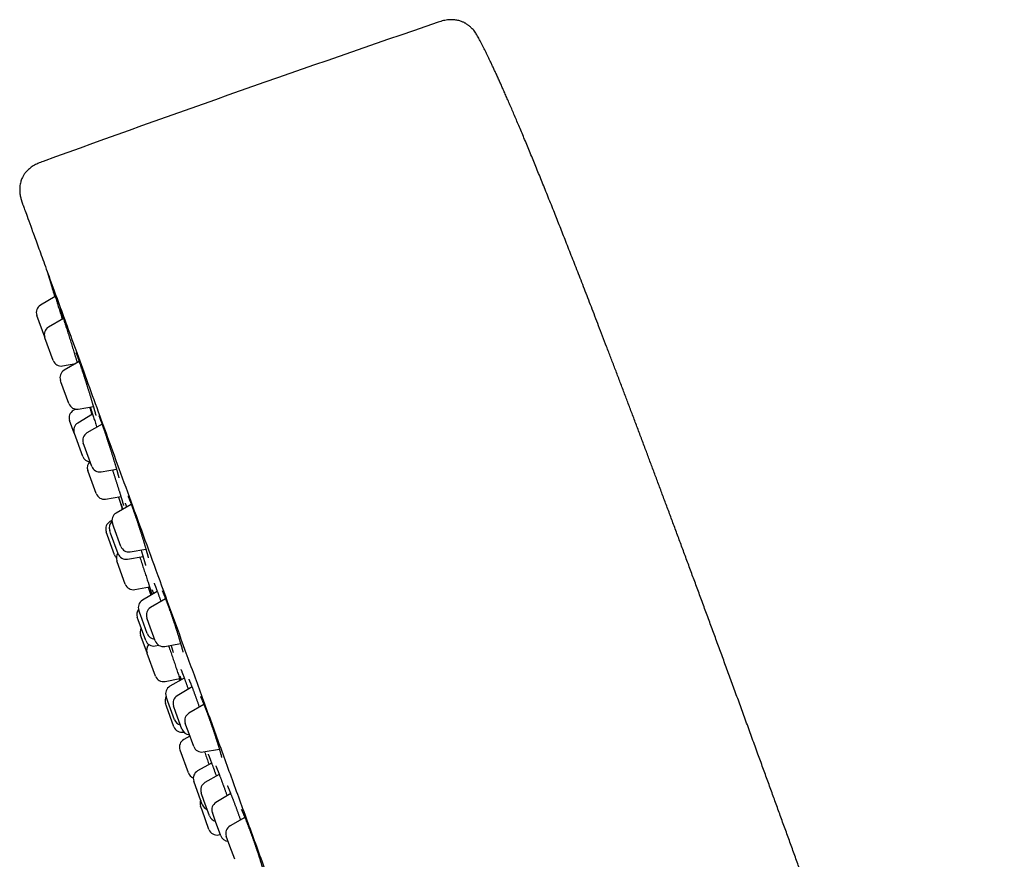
# Model space of a CAD drawing. Header units: millimetres. Extents: x 8 to 459, y 12 to 878.
# Tile 140 of 181: x 27 to 86, y 828 to 878. Entities that reach past the tile are written whole.
import ezdxf

# ---------------------------------------------------------------- set-up
doc = ezdxf.new("R2010")
doc.units = ezdxf.units.MM

msp = doc.modelspace()

# ---------------------------------------------------------------- linework, layer by layer
at = {"color": 7, "linetype": 'Continuous', "lineweight": 30}
for p, q in [((29.512, 861.286), (28.638, 860.782)), ((28.42, 860.175), (28.418, 860.178)), ((28.892, 858.876), (28.42, 860.175)), ((29.995, 859.99), (29.112, 859.48)), ((28.902, 858.849), (28.892, 858.876)), ((29.392, 857.504), (28.902, 858.849)), ((29.948, 857.182), (30.727, 857.32)), ((30.932, 857.438), (30.042, 856.924)), ((29.85, 856.244), (29.823, 856.32)), ((30.322, 854.947), (29.85, 856.244)), ((30.717, 854.624), (30.582, 854.544)), ((31.729, 854.316), (30.855, 853.794)), ((30.879, 854.626), (31.772, 854.783)), ((30.641, 853.194), (30.368, 853.943)), ((32.289, 853.722), (31.396, 853.206)), ((30.647, 853.177), (30.641, 853.194)), ((31.141, 851.821), (30.647, 853.177)), ((31.229, 852.455), (31.176, 852.602)), ((31.676, 851.229), (31.229, 852.455)), ((31.47, 850.916), (31.445, 850.984)), ((31.945, 849.611), (31.47, 850.916)), ((32.232, 850.908), (33.143, 851.068)), ((32.495, 849.289), (33.406, 849.436)), ((33.261, 849.412), (33.501, 848.678)), ((34.017, 848.976), (33.123, 848.459)), ((32.873, 848.024), (32.759, 847.96)), ((32.99, 847.619), (32.903, 847.855)), ((32.535, 847.346), (32.533, 847.353)), ((33.033, 845.98), (32.535, 847.346)), ((32.796, 847.274), (32.741, 847.424)), ((33.241, 846.051), (32.796, 847.274)), ((33.403, 846.483), (32.99, 847.619)), ((33.96, 846.161), (34.888, 846.325)), ((33.185, 845.563), (33.164, 845.62)), ((33.664, 844.247), (33.185, 845.563)), ((33.79, 845.729), (34.719, 845.878)), ((34.226, 843.926), (35.102, 844.092)), ((35.561, 843.821), (34.677, 843.293)), ((36.054, 843.372), (35.163, 842.857)), ((34.557, 842.434), (34.463, 842.692)), ((34.435, 842.128), (34.379, 842.282)), ((34.878, 840.909), (34.435, 842.128)), ((34.963, 841.32), (34.557, 842.434)), ((35.068, 841.91), (34.943, 842.253)), ((35.442, 840.88), (35.068, 841.91)), ((34.955, 840.172), (34.576, 841.215)), ((35.441, 840.589), (35.646, 840.628)), ((35.999, 840.559), (36.946, 840.726)), ((34.97, 840.131), (34.955, 840.172)), ((35.455, 838.799), (34.97, 840.131)), ((36.022, 838.48), (36.892, 838.652)), ((37.164, 838.672), (36.313, 838.195)), ((36.854, 838.644), (36.896, 838.522)), ((37.62, 838.153), (36.739, 837.627)), ((36.193, 837.297), (36.087, 837.588)), ((36.106, 837.009), (36.048, 837.17)), ((36.548, 835.797), (36.106, 837.009)), ((36.587, 836.215), (36.193, 837.297)), ((36.667, 836.638), (36.526, 837.027)), ((38.326, 837.112), (37.44, 836.6)), ((37.025, 835.654), (36.667, 836.638)), ((37.388, 835.535), (37.22, 835.996)), ((37.114, 835.477), (37.132, 835.481)), ((37.496, 835.237), (37.135, 835.037)), ((37.719, 834.624), (37.388, 835.535)), ((36.917, 834.401), (36.907, 834.429)), ((38.276, 834.302), (39.24, 834.472)), ((37.407, 833.056), (36.917, 834.401)), ((38.784, 833.637), (37.951, 833.179)), ((39.235, 832.966), (38.388, 832.492)), ((37.847, 832.226), (37.722, 832.57)), ((38.222, 831.197), (37.847, 832.226)), ((38.329, 831.428), (38.163, 831.884)), ((39.912, 831.833), (39.038, 831.311)), ((38.212, 830.843), (38.126, 831.08)), ((38.663, 830.512), (38.329, 831.428)), ((38.626, 829.707), (38.212, 830.843)), ((39.019, 830.177), (38.824, 830.711)), ((40.75, 830.423), (39.872, 829.916)), ((39.324, 829.338), (39.019, 830.177)), ((39.191, 829.387), (39.299, 829.408)), ((39.867, 828.724), (39.653, 829.312)), ((40.152, 827.94), (39.867, 828.724))]:
    msp.add_line(p, q, dxfattribs=at)
at = {"color": 7, "linetype": 'Continuous', "lineweight": 30, "flags": 128}
for points in [[(29.034, 862.784), (29.177, 862.318), (29.497, 861.278)], [(35.02, 844.077), (35.045, 844.002), (35.182, 843.594)]]:
    msp.add_lwpolyline(points, dxfattribs=at)
at = {"color": 7, "linetype": 'Continuous', "lineweight": 30}
for centre, radius, start, end in [((505.74, -446.954), 1400, 108.902221, 109.918032), ((28.888, 860.349), 0.5, 120, 200), ((29.362, 859.047), 0.5, 120, 200), ((29.862, 857.675), 0.5, 200, 280), ((30.292, 856.491), 0.5, 120, 200), ((30.792, 855.118), 0.5, 200, 280), ((30.838, 854.114), 0.5, 120.84432, 200), ((31.111, 853.365), 0.5, 120.84432, 200), ((31.646, 852.773), 0.5, 120, 200), ((31.611, 851.992), 0.5, 200, 262.99883), ((31.915, 851.155), 0.5, 133.57818, 200), ((32.145, 851.4), 0.5, 200, 280), ((32.415, 849.782), 0.5, 200, 279.15568), ((33.373, 848.026), 0.5, 120, 200), ((33.003, 847.524), 0.5, 119.27461, 200), ((33.211, 847.595), 0.5, 131.94524, 200), ((33.634, 845.791), 0.5, 144.0558, 200), ((33.873, 846.654), 0.5, 200, 280), ((33.503, 846.151), 0.5, 200, 222.53906), ((33.711, 846.222), 0.5, 200, 279.15568), ((34.133, 844.418), 0.5, 200, 280.72539), ((34.933, 842.863), 0.5, 120.84432, 200), ((34.848, 842.453), 0.5, 143.55674, 200), ((35.413, 842.424), 0.5, 120, 200), ((35.045, 841.386), 0.5, 149.79182, 200), ((35.348, 841.08), 0.5, 200, 280.72539), ((35.433, 841.491), 0.5, 200, 266.42182), ((35.912, 841.051), 0.5, 200, 280), ((35.425, 840.343), 0.5, 138.10525, 200), ((35.925, 838.97), 0.5, 200, 281.18381), ((36.557, 837.759), 0.5, 119.27461, 200), ((36.518, 837.341), 0.5, 149.78846, 200), ((36.995, 837.198), 0.5, 120.84432, 200), ((37.057, 836.386), 0.5, 200, 255.9442), ((37.69, 836.167), 0.5, 120, 200), ((37.017, 835.968), 0.5, 200, 281.18381), ((37.495, 835.825), 0.5, 200, 266.42182), ((37.377, 834.6), 0.5, 118.98141, 200), ((38.189, 834.795), 0.5, 200, 280), ((37.877, 833.227), 0.5, 200, 248.39921), ((38.192, 832.741), 0.5, 118.81619, 200), ((38.633, 832.055), 0.5, 119.27461, 200), ((38.596, 831.251), 0.5, 157.73142, 200), ((38.692, 831.368), 0.5, 200, 250.20818), ((39.294, 830.882), 0.5, 120.84432, 200), ((39.133, 830.683), 0.5, 200, 255.9442), ((40.122, 829.483), 0.5, 120, 200), ((39.096, 829.878), 0.5, 200, 281.01859), ((39.794, 829.509), 0.5, 200, 266.42182)]:
    msp.add_arc(centre, radius, start, end, dxfattribs=at)
for points, knots in [([(54.615, 876.599), (54.592, 876.644), (54.545, 876.73), (54.471, 876.853), (54.394, 876.966), (54.314, 877.069), (54.233, 877.16), (54.155, 877.238), (54.082, 877.302), (54.017, 877.355), (53.955, 877.4), (53.898, 877.439), (53.845, 877.472), (53.793, 877.501), (53.736, 877.531), (53.666, 877.564), (53.583, 877.598), (53.487, 877.63), (53.379, 877.659), (53.258, 877.682), (53.125, 877.697), (52.982, 877.702), (52.831, 877.696), (52.676, 877.677), (52.518, 877.645), (52.361, 877.601), (52.257, 877.566), (52.204, 877.548)], [0, 0, 0, 0, 0.052439, 0.102145, 0.14961, 0.194814, 0.237496, 0.277334, 0.308997, 0.338216, 0.364898, 0.388987, 0.410456, 0.4297, 0.45059, 0.47827, 0.509547, 0.544527, 0.583331, 0.626006, 0.672445, 0.72231, 0.775006, 0.82973, 0.885656, 0.942281, 1, 1, 1, 1]), ([(71.161, 834.172), (71.048, 834.482), (70.824, 835.097), (70.49, 836.012), (70.161, 836.914), (69.836, 837.803), (69.518, 838.673), (69.206, 839.526), (68.899, 840.36), (68.598, 841.182), (68.298, 841.997), (68, 842.805), (67.705, 843.606), (67.414, 844.395), (67.127, 845.171), (66.845, 845.934), (66.566, 846.685), (66.292, 847.424), (66.022, 848.152), (65.755, 848.867), (65.493, 849.57), (65.235, 850.262), (64.981, 850.941), (64.73, 851.61), (64.476, 852.288), (64.218, 852.975), (63.956, 853.671), (63.698, 854.354), (63.445, 855.023), (63.192, 855.692), (62.938, 856.36), (62.685, 857.027), (62.436, 857.68), (62.192, 858.319), (61.953, 858.943), (61.723, 859.542), (61.501, 860.117), (61.289, 860.669), (61.08, 861.208), (60.876, 861.735), (60.676, 862.251), (60.479, 862.756), (60.287, 863.249), (60.098, 863.731), (59.913, 864.201), (59.733, 864.659), (59.558, 865.102), (59.387, 865.533), (59.22, 865.954), (59.047, 866.388), (58.869, 866.834), (58.685, 867.292), (58.506, 867.736), (58.332, 868.167), (58.162, 868.585), (57.997, 868.99), (57.831, 869.396), (57.664, 869.8), (57.497, 870.204), (57.335, 870.593), (57.178, 870.968), (57.026, 871.33), (56.879, 871.678), (56.736, 872.012), (56.599, 872.334), (56.465, 872.643), (56.337, 872.939), (56.214, 873.22), (56.095, 873.489), (55.981, 873.746), (55.87, 873.995), (55.762, 874.233), (55.657, 874.463), (55.557, 874.682), (55.46, 874.891), (55.367, 875.089), (55.278, 875.277), (55.193, 875.455), (55.111, 875.623), (55.028, 875.793), (54.944, 875.963), (54.859, 876.132), (54.778, 876.291), (54.7, 876.439), (54.647, 876.541), (54.619, 876.593), (54.615, 876.599)], [0, 0, 0, 0, 0.021701, 0.043089, 0.064166, 0.084935, 0.105399, 0.125201, 0.144712, 0.163936, 0.182873, 0.201904, 0.220641, 0.239088, 0.257245, 0.275117, 0.292705, 0.310011, 0.327038, 0.343788, 0.360264, 0.376467, 0.392401, 0.408067, 0.423469, 0.440107, 0.45643, 0.472442, 0.488145, 0.503543, 0.519544, 0.535209, 0.550541, 0.565545, 0.580223, 0.594581, 0.607827, 0.620794, 0.633485, 0.645903, 0.658051, 0.669933, 0.681552, 0.69291, 0.704011, 0.714858, 0.725267, 0.735437, 0.745371, 0.755071, 0.766205, 0.777023, 0.787532, 0.797736, 0.807641, 0.81725, 0.826569, 0.83649, 0.846073, 0.855323, 0.864248, 0.872853, 0.881145, 0.88913, 0.896816, 0.904208, 0.911313, 0.918018, 0.924459, 0.930641, 0.936571, 0.942356, 0.947892, 0.953186, 0.958244, 0.963073, 0.967599, 0.971916, 0.976031, 0.979949, 0.984366, 0.988523, 0.992432, 0.996101, 0.999543, 1, 1, 1, 1]), ([(28.794, 869.299), (28.742, 869.28), (28.638, 869.243), (28.488, 869.181), (28.346, 869.112), (28.215, 869.037), (28.095, 868.956), (27.987, 868.871), (27.892, 868.786), (27.811, 868.702), (27.741, 868.62), (27.683, 868.542), (27.634, 868.468), (27.588, 868.388), (27.542, 868.296), (27.5, 868.191), (27.463, 868.074), (27.433, 867.943), (27.414, 867.799), (27.406, 867.653), (27.41, 867.511), (27.422, 867.379), (27.441, 867.259), (27.464, 867.151), (27.485, 867.07), (27.501, 867.015), (27.511, 866.983), (27.521, 866.95), (27.534, 866.91), (27.551, 866.862), (27.572, 866.802), (27.588, 866.758), (27.596, 866.735)], [0, 0, 0, 0, 0.051548, 0.10138, 0.149734, 0.196398, 0.240974, 0.283046, 0.32227, 0.358418, 0.391374, 0.421112, 0.447671, 0.472908, 0.506955, 0.541608, 0.577015, 0.620582, 0.665285, 0.71078, 0.754723, 0.796184, 0.832506, 0.866504, 0.898599, 0.909048, 0.919322, 0.929426, 0.941441, 0.957235, 0.976757, 1, 1, 1, 1]), ([(27.596, 866.735), (27.603, 866.718), (27.615, 866.683), (27.717, 866.402), (27.881, 865.952), (28.112, 865.317), (28.409, 864.501), (28.771, 863.508), (29.192, 862.35), (29.672, 861.032), (30.207, 859.561), (30.799, 857.936), (31.446, 856.158), (32.146, 854.233), (32.893, 852.182), (33.68, 850.02), (34.505, 847.754), (35.366, 845.386), (36.266, 842.915), (37.198, 840.353), (38.156, 837.722), (39.131, 835.043), (40.119, 832.328), (41.12, 829.577), (42.135, 826.791), (42.816, 824.92), (43.158, 823.98)], [0, 0, 0, 0, 0.041973, 0.083583, 0.125009, 0.166434, 0.208037, 0.25, 0.291973, 0.333583, 0.375009, 0.416434, 0.458038, 0.5, 0.541973, 0.583583, 0.625009, 0.666434, 0.708038, 0.75, 0.79197, 0.833579, 0.875005, 0.91643, 0.958035, 1, 1, 1, 1]), ([(29.328, 861.859), (29.328, 861.859), (29.328, 861.859), (29.329, 861.857), (29.33, 861.853), (29.333, 861.845), (29.337, 861.834), (29.342, 861.818), (29.348, 861.802), (29.352, 861.789), (29.353, 861.785)], [0, 0, 0, 0, 0.0167497, 0.1158683, 0.237805, 0.3815329, 0.542454, 0.7149274, 0.8944357, 1, 1, 1, 1]), ([(29.5, 861.28), (29.494, 861.299), (29.476, 861.359), (29.449, 861.448), (29.419, 861.546), (29.393, 861.632), (29.37, 861.706), (29.352, 861.769), (29.343, 861.8), (29.338, 861.815)], [0, 0, 0, 0, 0.076777, 0.230606, 0.3843, 0.538545, 0.692788, 0.846482, 1, 1, 1, 1]), ([(29.352, 861.789), (29.356, 861.777), (29.365, 861.749), (29.384, 861.69), (29.408, 861.613), (29.437, 861.524), (29.468, 861.424), (29.503, 861.314), (29.541, 861.194), (29.581, 861.065), (29.624, 860.929), (29.669, 860.785), (29.716, 860.636), (29.764, 860.481), (29.813, 860.323), (29.864, 860.162), (29.902, 860.038), (29.924, 859.968), (29.929, 859.952)], [0, 0, 0, 0, 0.046104, 0.112895, 0.179447, 0.245998, 0.312786, 0.379574, 0.446125, 0.512721, 0.579554, 0.646388, 0.712984, 0.779656, 0.846566, 0.913476, 0.980148, 1, 1, 1, 1]), ([(29.81, 860.533), (29.81, 860.533), (29.81, 860.534), (29.811, 860.531), (29.813, 860.526), (29.816, 860.517), (29.821, 860.505), (29.827, 860.489), (29.834, 860.468), (29.843, 860.444), (29.853, 860.416), (29.863, 860.385), (29.875, 860.35), (29.888, 860.312), (29.902, 860.271), (29.917, 860.227), (29.933, 860.18), (29.949, 860.13), (29.967, 860.077), (29.985, 860.022), (30.004, 859.964), (30.023, 859.904), (30.043, 859.844), (30.056, 859.803), (30.062, 859.783)], [0, 0, 0, 0, 0.0096955, 0.0383281, 0.0716478, 0.1094561, 0.1511225, 0.1957857, 0.2425218, 0.2906449, 0.3398408, 0.3897773, 0.4402319, 0.4910525, 0.5421327, 0.5933957, 0.644785, 0.6962412, 0.747639, 0.7992223, 0.8508282, 0.902465, 0.9541417, 1, 1, 1, 1]), ([(30.062, 859.786), (30.067, 859.768), (30.087, 859.707), (30.123, 859.595), (30.169, 859.45), (30.217, 859.3), (30.266, 859.144), (30.316, 858.986), (30.367, 858.825), (30.418, 858.663), (30.468, 858.5), (30.519, 858.339), (30.568, 858.18), (30.612, 858.037), (30.639, 857.95), (30.65, 857.912)], [0, 0, 0, 0, 0.03409, 0.116044, 0.198054, 0.280356, 0.362658, 0.444668, 0.526771, 0.609167, 0.691563, 0.773666, 0.855844, 0.938316, 1, 1, 1, 1]), ([(30.65, 857.913), (30.656, 857.891), (30.671, 857.844), (30.693, 857.773), (30.714, 857.701), (30.736, 857.631), (30.756, 857.563), (30.776, 857.497), (30.795, 857.434), (30.808, 857.392), (30.814, 857.371), (30.814, 857.37)], [0, 0, 0, 0, 0.1131855, 0.2393954, 0.3657979, 0.492097, 0.618014, 0.7433099, 0.8677947, 0.9919442, 1, 1, 1, 1]), ([(30.744, 857.959), (30.744, 857.958), (30.745, 857.958), (30.746, 857.954), (30.75, 857.946), (30.754, 857.936), (30.76, 857.921), (30.767, 857.902), (30.776, 857.88), (30.786, 857.854), (30.797, 857.824), (30.809, 857.79), (30.823, 857.753), (30.837, 857.713), (30.852, 857.67), (30.868, 857.624), (30.885, 857.575), (30.903, 857.523), (30.922, 857.468), (30.941, 857.411), (30.961, 857.351), (30.982, 857.289), (31.004, 857.225), (31.026, 857.159), (31.048, 857.091), (31.071, 857.021), (31.095, 856.949), (31.119, 856.876), (31.143, 856.801), (31.168, 856.725), (31.193, 856.647), (31.218, 856.569), (31.244, 856.49), (31.269, 856.411), (31.295, 856.33), (31.321, 856.25), (31.346, 856.169), (31.372, 856.088), (31.398, 856.006), (31.423, 855.925), (31.448, 855.845), (31.473, 855.765), (31.498, 855.685), (31.523, 855.606), (31.547, 855.528), (31.57, 855.451), (31.594, 855.375), (31.617, 855.301), (31.639, 855.228), (31.66, 855.157), (31.681, 855.088), (31.701, 855.02), (31.721, 854.954), (31.74, 854.89), (31.758, 854.828), (31.776, 854.769), (31.792, 854.712), (31.808, 854.659), (31.822, 854.608), (31.836, 854.56), (31.849, 854.514), (31.861, 854.471), (31.872, 854.432), (31.882, 854.395), (31.89, 854.362), (31.898, 854.333), (31.904, 854.307), (31.91, 854.286), (31.914, 854.269), (31.916, 854.256), (31.918, 854.248), (31.919, 854.243), (31.919, 854.243), (31.919, 854.243)], [0, 0, 0, 0, 0.007648, 0.016627, 0.026769, 0.037989, 0.050131, 0.063004, 0.076427, 0.090248, 0.104351, 0.118653, 0.133059, 0.147561, 0.162161, 0.176836, 0.191568, 0.206345, 0.221154, 0.235986, 0.250834, 0.265672, 0.280519, 0.295387, 0.310259, 0.325139, 0.34003, 0.354936, 0.369861, 0.384812, 0.399775, 0.414683, 0.429578, 0.444473, 0.459374, 0.474282, 0.489199, 0.504129, 0.519074, 0.534035, 0.548928, 0.563788, 0.578706, 0.593666, 0.608649, 0.623635, 0.638601, 0.653528, 0.668398, 0.683206, 0.698002, 0.712886, 0.727831, 0.74281, 0.757787, 0.772726, 0.787595, 0.802363, 0.81702, 0.831679, 0.846408, 0.86117, 0.875917, 0.890597, 0.905154, 0.919523, 0.93362, 0.947339, 0.960742, 0.972245, 0.982851, 0.992363, 1, 1, 1, 1]), ([(31.547, 854.744), (31.551, 854.731), (31.569, 854.673), (31.604, 854.564), (31.648, 854.426), (31.677, 854.335), (31.691, 854.294)], [0, 0, 0, 0, 0.089869, 0.420351, 0.739488, 1, 1, 1, 1]), ([(31.583, 854.75), (31.585, 854.745), (31.59, 854.73), (31.599, 854.703), (31.611, 854.668), (31.624, 854.63), (31.637, 854.59), (31.647, 854.561), (31.652, 854.547)], [0, 0, 0, 0, 0.101679, 0.281334, 0.462324, 0.644217, 0.82672, 1, 1, 1, 1]), ([(31.706, 854.303), (31.695, 854.337), (31.673, 854.41), (31.643, 854.507), (31.623, 854.572), (31.615, 854.599), (31.615, 854.599)], [0, 0, 0, 0, 0.309054, 0.653134, 0.995987, 1, 1, 1, 1]), ([(31.651, 854.55), (31.658, 854.528), (31.676, 854.475), (31.708, 854.378), (31.746, 854.263), (31.787, 854.139), (31.83, 854.007), (31.876, 853.867), (31.923, 853.721), (31.959, 853.612), (31.978, 853.552), (31.981, 853.544)], [0, 0, 0, 0, 0.092356, 0.218782, 0.345659, 0.472537, 0.598963, 0.725448, 0.852384, 0.97932, 1, 1, 1, 1]), ([(32.098, 854.224), (32.098, 854.224), (32.097, 854.224), (32.098, 854.223), (32.101, 854.218), (32.104, 854.21), (32.109, 854.199), (32.116, 854.184), (32.124, 854.165), (32.133, 854.142), (32.144, 854.115), (32.156, 854.085), (32.169, 854.051), (32.183, 854.014), (32.198, 853.973), (32.214, 853.929), (32.232, 853.882), (32.25, 853.833), (32.268, 853.78), (32.288, 853.725), (32.308, 853.668), (32.329, 853.608), (32.351, 853.545), (32.373, 853.481), (32.396, 853.414), (32.42, 853.345), (32.443, 853.275), (32.468, 853.203), (32.492, 853.13), (32.518, 853.055), (32.543, 852.979), (32.568, 852.901), (32.594, 852.823), (32.62, 852.744), (32.646, 852.664), (32.673, 852.584), (32.699, 852.503), (32.725, 852.422), (32.751, 852.342), (32.777, 852.261), (32.802, 852.18), (32.828, 852.1), (32.853, 852.02), (32.878, 851.941), (32.902, 851.863), (32.926, 851.785), (32.95, 851.709), (32.973, 851.634), (32.996, 851.561), (33.018, 851.488), (33.039, 851.417), (33.06, 851.349), (33.08, 851.282), (33.099, 851.217), (33.117, 851.155), (33.135, 851.095), (33.152, 851.037), (33.168, 850.981), (33.183, 850.928), (33.197, 850.878), (33.21, 850.831), (33.222, 850.786), (33.233, 850.746), (33.243, 850.708), (33.252, 850.674), (33.26, 850.643), (33.266, 850.616), (33.272, 850.592), (33.276, 850.574), (33.279, 850.56), (33.281, 850.55), (33.282, 850.544), (33.282, 850.541), (33.282, 850.541), (33.282, 850.541)], [0, 0, 0, 0, 0.001037, 0.009213, 0.01846, 0.02878, 0.040102, 0.052291, 0.065108, 0.078486, 0.092288, 0.106405, 0.120756, 0.135278, 0.149927, 0.164668, 0.179477, 0.194305, 0.209153, 0.224055, 0.239, 0.25398, 0.268986, 0.284013, 0.299054, 0.314103, 0.329138, 0.344168, 0.359222, 0.374277, 0.389336, 0.404404, 0.419486, 0.434585, 0.449707, 0.464846, 0.47993, 0.494994, 0.510057, 0.525124, 0.540196, 0.555277, 0.570369, 0.585475, 0.600595, 0.615659, 0.630669, 0.645736, 0.660844, 0.675974, 0.691104, 0.70621, 0.721272, 0.73627, 0.751206, 0.766099, 0.78108, 0.796113, 0.811165, 0.826191, 0.84115, 0.856003, 0.870706, 0.885225, 0.899683, 0.914113, 0.928411, 0.942474, 0.956165, 0.967905, 0.978788, 0.98865, 0.997399, 1, 1, 1, 1]), ([(32.901, 851.025), (32.907, 851.008), (32.922, 850.964), (32.945, 850.892), (32.971, 850.812), (32.997, 850.73), (33.023, 850.649), (33.049, 850.569), (33.075, 850.489), (33.101, 850.409), (33.126, 850.33), (33.151, 850.251), (33.176, 850.173), (33.2, 850.097), (33.224, 850.021), (33.247, 849.948), (33.27, 849.876), (33.292, 849.805), (33.313, 849.737), (33.334, 849.669), (33.355, 849.604), (33.374, 849.541), (33.393, 849.479), (33.411, 849.421), (33.428, 849.365), (33.444, 849.312), (33.459, 849.262), (33.473, 849.215), (33.486, 849.17), (33.499, 849.127), (33.51, 849.088), (33.52, 849.053), (33.529, 849.02), (33.537, 848.992), (33.544, 848.967), (33.55, 848.946), (33.554, 848.929), (33.557, 848.917), (33.559, 848.909), (33.56, 848.905), (33.56, 848.905), (33.56, 848.904)], [0, 0, 0, 0, 0.017762, 0.044844, 0.071947, 0.099078, 0.12624, 0.153328, 0.180292, 0.207366, 0.234518, 0.261718, 0.288932, 0.316114, 0.343231, 0.370251, 0.397179, 0.424036, 0.451054, 0.478194, 0.505404, 0.53263, 0.559799, 0.586858, 0.613751, 0.640454, 0.667138, 0.693957, 0.720867, 0.747803, 0.774673, 0.801394, 0.827871, 0.853992, 0.879614, 0.904855, 0.929563, 0.950729, 0.970152, 0.987403, 1, 1, 1, 1]), ([(33.4, 849.014), (33.4, 849.014), (33.4, 849.015), (33.4, 849.013), (33.401, 849.01), (33.402, 849.009)], [0, 0, 0, 0, 0.075328, 0.515644, 1, 1, 1, 1]), ([(33.402, 849.009), (33.402, 849.008), (33.404, 849.003), (33.407, 848.994), (33.412, 848.981), (33.415, 848.971), (33.417, 848.966)], [0, 0, 0, 0, 0.177566, 0.459907, 0.760334, 1, 1, 1, 1]), ([(33.651, 849.047), (33.651, 849.047), (33.651, 849.047), (33.652, 849.045), (33.654, 849.04), (33.658, 849.032), (33.663, 849.02), (33.67, 849.004), (33.678, 848.984), (33.688, 848.961), (33.699, 848.933), (33.711, 848.902), (33.724, 848.868), (33.735, 848.839), (33.741, 848.821), (33.743, 848.817)], [0, 0, 0, 0, 0.016059, 0.074064, 0.140019, 0.213808, 0.294753, 0.381684, 0.473655, 0.568472, 0.666004, 0.765508, 0.866446, 0.968429, 1, 1, 1, 1]), ([(33.822, 849.463), (33.822, 849.463), (33.822, 849.463), (33.824, 849.459), (33.827, 849.452), (33.832, 849.442), (33.839, 849.428), (33.847, 849.411), (33.856, 849.389), (33.867, 849.364), (33.879, 849.335), (33.892, 849.302), (33.907, 849.266), (33.922, 849.226), (33.939, 849.184), (33.957, 849.138), (33.975, 849.089), (33.994, 849.038), (34.014, 848.983), (34.035, 848.927), (34.057, 848.867), (34.079, 848.806), (34.102, 848.742), (34.125, 848.676), (34.149, 848.608), (34.174, 848.539), (34.199, 848.467), (34.224, 848.394), (34.25, 848.32), (34.276, 848.244), (34.302, 848.167), (34.328, 848.09), (34.355, 848.011), (34.381, 847.932), (34.408, 847.852), (34.435, 847.772), (34.461, 847.691), (34.488, 847.61), (34.514, 847.529), (34.54, 847.449), (34.566, 847.369), (34.592, 847.289), (34.617, 847.21), (34.642, 847.132), (34.666, 847.055), (34.69, 846.979), (34.714, 846.904), (34.737, 846.83), (34.759, 846.758), (34.78, 846.687), (34.801, 846.619), (34.821, 846.552), (34.841, 846.487), (34.86, 846.424), (34.877, 846.363), (34.894, 846.305), (34.91, 846.249), (34.925, 846.197), (34.939, 846.147), (34.952, 846.1), (34.964, 846.056), (34.975, 846.014), (34.985, 845.976), (34.994, 845.941), (35.001, 845.91), (35.008, 845.883), (35.013, 845.86), (35.016, 845.842), (35.019, 845.828), (35.021, 845.819), (35.022, 845.813), (35.022, 845.81), (35.022, 845.811), (35.022, 845.811)], [0, 0, 0, 0, 0.006626, 0.01562, 0.025623, 0.036593, 0.048435, 0.061019, 0.074208, 0.087875, 0.101914, 0.116224, 0.130733, 0.145347, 0.160093, 0.174941, 0.189868, 0.204855, 0.219886, 0.23495, 0.250033, 0.265092, 0.280171, 0.295283, 0.310424, 0.325586, 0.340765, 0.355955, 0.371151, 0.386348, 0.401512, 0.416708, 0.431899, 0.44709, 0.462286, 0.477491, 0.492708, 0.507945, 0.523204, 0.538455, 0.553645, 0.568829, 0.584012, 0.599196, 0.614386, 0.629583, 0.644789, 0.660007, 0.675232, 0.690341, 0.705469, 0.720643, 0.735844, 0.751049, 0.766231, 0.781368, 0.796434, 0.81141, 0.82628, 0.841186, 0.856127, 0.87105, 0.885898, 0.900611, 0.915117, 0.929328, 0.943135, 0.956417, 0.968019, 0.978867, 0.988806, 0.997743, 1, 1, 1, 1]), ([(33.504, 848.679), (33.495, 848.708), (33.475, 848.767), (33.451, 848.843), (33.431, 848.907), (33.419, 848.945), (33.414, 848.959), (33.414, 848.96)], [0, 0, 0, 0, 0.237404, 0.486265, 0.736017, 0.985768, 1, 1, 1, 1]), ([(33.416, 848.97), (33.418, 848.963), (33.425, 848.943), (33.441, 848.896), (33.464, 848.829), (33.488, 848.758), (33.505, 848.706), (33.513, 848.684)], [0, 0, 0, 0, 0.12116, 0.35914, 0.596274, 0.833686, 1, 1, 1, 1]), ([(34.597, 846.274), (34.601, 846.261), (34.613, 846.225), (34.631, 846.167), (34.651, 846.101), (34.671, 846.036), (34.69, 845.974), (34.708, 845.915), (34.726, 845.857), (34.742, 845.802), (34.758, 845.749), (34.773, 845.699), (34.787, 845.652), (34.799, 845.608), (34.811, 845.567), (34.821, 845.53), (34.831, 845.496), (34.839, 845.465), (34.846, 845.438), (34.852, 845.414), (34.857, 845.395), (34.86, 845.381), (34.862, 845.371), (34.863, 845.365), (34.864, 845.362), (34.864, 845.362), (34.864, 845.362)], [0, 0, 0, 0, 0.025339, 0.072713, 0.119959, 0.167017, 0.213879, 0.260607, 0.307581, 0.354734, 0.401966, 0.449147, 0.496149, 0.542849, 0.589118, 0.634845, 0.680369, 0.725847, 0.770987, 0.815478, 0.858904, 0.896337, 0.931064, 0.962476, 0.990195, 1, 1, 1, 1]), ([(34.526, 845.847), (34.527, 845.845), (34.545, 845.792), (34.581, 845.684), (34.634, 845.524), (34.688, 845.362), (34.741, 845.201), (34.794, 845.042), (34.845, 844.884), (34.896, 844.731), (34.944, 844.581), (34.991, 844.439), (35.027, 844.326), (35.047, 844.264), (35.053, 844.244)], [0, 0, 0, 0, 0.003678, 0.098703, 0.193772, 0.289181, 0.38459, 0.479659, 0.574771, 0.670222, 0.765673, 0.860784, 0.955916, 1, 1, 1, 1]), ([(35.053, 844.246), (35.058, 844.23), (35.07, 844.193), (35.088, 844.137), (35.107, 844.077), (35.125, 844.02), (35.142, 843.966), (35.158, 843.914), (35.174, 843.865), (35.188, 843.818), (35.202, 843.775), (35.214, 843.734), (35.226, 843.697), (35.236, 843.662), (35.242, 843.642), (35.245, 843.632)], [0, 0, 0, 0, 0.057736, 0.137016, 0.216066, 0.294796, 0.373215, 0.452041, 0.530765, 0.609386, 0.687897, 0.766279, 0.844501, 0.922511, 1, 1, 1, 1]), ([(35.253, 843.903), (35.253, 843.903), (35.253, 843.903), (35.254, 843.9), (35.257, 843.894), (35.261, 843.884), (35.267, 843.871), (35.274, 843.854), (35.283, 843.832), (35.292, 843.808), (35.303, 843.779), (35.316, 843.747), (35.327, 843.716), (35.335, 843.695), (35.338, 843.688)], [0, 0, 0, 0, 0.036649, 0.099474, 0.171044, 0.250835, 0.337659, 0.429948, 0.525501, 0.625537, 0.727628, 0.831205, 0.935875, 1, 1, 1, 1]), ([(35.37, 844.301), (35.37, 844.301), (35.37, 844.3), (35.372, 844.296), (35.375, 844.289), (35.38, 844.279), (35.387, 844.265), (35.395, 844.247), (35.404, 844.225), (35.415, 844.199), (35.427, 844.17), (35.44, 844.137), (35.455, 844.1), (35.471, 844.061), (35.487, 844.018), (35.505, 843.972), (35.523, 843.923), (35.543, 843.871), (35.563, 843.817), (35.584, 843.76), (35.606, 843.701), (35.628, 843.639), (35.651, 843.575), (35.675, 843.51), (35.699, 843.442), (35.724, 843.372), (35.749, 843.301), (35.768, 843.248), (35.778, 843.218), (35.78, 843.213)], [0, 0, 0, 0, 0.020436, 0.045599, 0.073683, 0.104531, 0.137819, 0.173139, 0.210073, 0.248252, 0.287383, 0.327248, 0.367634, 0.408348, 0.449253, 0.490422, 0.531796, 0.573328, 0.61498, 0.656721, 0.698523, 0.740353, 0.782101, 0.823889, 0.865757, 0.907692, 0.949679, 0.991705, 1, 1, 1, 1]), ([(35.854, 843.848), (35.854, 843.848), (35.854, 843.848), (35.855, 843.846), (35.858, 843.841), (35.862, 843.833), (35.868, 843.822), (35.875, 843.806), (35.884, 843.787), (35.895, 843.764), (35.906, 843.738), (35.92, 843.707), (35.934, 843.673), (35.949, 843.636), (35.966, 843.595), (35.984, 843.551), (36.002, 843.504), (36.022, 843.455), (36.042, 843.402), (36.063, 843.347), (36.085, 843.289), (36.108, 843.229), (36.131, 843.167), (36.155, 843.102), (36.18, 843.035), (36.205, 842.967), (36.23, 842.897), (36.256, 842.825), (36.282, 842.751), (36.308, 842.677), (36.335, 842.601), (36.362, 842.524), (36.389, 842.446), (36.416, 842.367), (36.444, 842.288), (36.471, 842.208), (36.498, 842.128), (36.525, 842.047), (36.552, 841.967), (36.579, 841.887), (36.605, 841.807), (36.632, 841.727), (36.658, 841.648), (36.683, 841.569), (36.708, 841.492), (36.733, 841.415), (36.757, 841.34), (36.78, 841.266), (36.803, 841.194), (36.826, 841.123), (36.847, 841.053), (36.868, 840.985), (36.888, 840.92), (36.907, 840.856), (36.925, 840.795), (36.942, 840.736), (36.959, 840.68), (36.974, 840.625), (36.989, 840.574), (37.003, 840.525), (37.015, 840.48), (37.026, 840.438), (37.036, 840.399), (37.045, 840.363), (37.053, 840.331), (37.06, 840.303), (37.065, 840.278), (37.069, 840.258), (37.072, 840.243), (37.074, 840.231), (37.075, 840.224), (37.076, 840.22), (37.076, 840.22), (37.076, 840.22)], [0, 0, 0, 0, 0.001964, 0.010475, 0.019964, 0.030432, 0.041785, 0.053981, 0.066827, 0.080201, 0.093989, 0.1081, 0.122463, 0.137024, 0.151745, 0.1666, 0.18155, 0.19653, 0.21155, 0.22663, 0.241758, 0.256925, 0.272121, 0.287338, 0.302569, 0.317804, 0.333002, 0.348214, 0.363451, 0.37871, 0.393985, 0.409273, 0.424567, 0.439863, 0.455155, 0.470413, 0.4857, 0.500981, 0.516259, 0.53154, 0.546829, 0.56213, 0.577447, 0.592786, 0.608109, 0.623369, 0.638619, 0.653865, 0.66911, 0.684355, 0.699602, 0.714853, 0.730109, 0.745364, 0.760483, 0.775625, 0.790797, 0.805974, 0.821125, 0.836219, 0.851225, 0.866108, 0.880827, 0.895335, 0.909832, 0.924191, 0.938314, 0.952071, 0.963956, 0.975066, 0.985266, 0.994472, 1, 1, 1, 1]), ([(36.233, 840.6), (36.245, 840.566), (36.274, 840.482), (36.321, 840.343), (36.375, 840.185), (36.43, 840.025), (36.484, 839.864), (36.539, 839.704), (36.592, 839.545), (36.645, 839.389), (36.696, 839.237), (36.745, 839.09), (36.792, 838.95), (36.837, 838.816), (36.879, 838.69), (36.909, 838.598), (36.925, 838.551), (36.928, 838.54)], [0, 0, 0, 0, 0.048057, 0.119371, 0.190703, 0.262289, 0.333876, 0.405208, 0.476557, 0.54816, 0.619764, 0.691113, 0.76247, 0.834082, 0.905694, 0.977051, 1, 1, 1, 1]), ([(36.375, 840.625), (36.376, 840.62), (36.384, 840.597), (36.395, 840.559), (36.41, 840.511), (36.424, 840.466), (36.436, 840.425), (36.448, 840.386), (36.458, 840.351), (36.467, 840.319), (36.475, 840.291), (36.482, 840.266), (36.488, 840.245), (36.492, 840.229), (36.495, 840.217), (36.497, 840.21), (36.498, 840.206), (36.498, 840.205), (36.498, 840.205)], [0, 0, 0, 0, 0.0207226, 0.09512, 0.1693684, 0.2433424, 0.3169075, 0.3899165, 0.4624606, 0.5348594, 0.6065598, 0.6773001, 0.7466779, 0.8140756, 0.871138, 0.9233905, 0.9698761, 1, 1, 1, 1]), ([(36.595, 840.664), (36.595, 840.66), (36.597, 840.654), (36.598, 840.648), (36.598, 840.646), (36.598, 840.646), (36.598, 840.646)], [0, 0, 0, 0, 0.336304, 0.649126, 0.929138, 1, 1, 1, 1]), ([(36.957, 839.194), (36.957, 839.194), (36.957, 839.194), (36.959, 839.19), (36.962, 839.184), (36.967, 839.174), (36.973, 839.16), (36.981, 839.142), (36.99, 839.121), (37.001, 839.095), (37.013, 839.066), (37.026, 839.033), (37.04, 838.997), (37.055, 838.958), (37.072, 838.916), (37.089, 838.871), (37.107, 838.822), (37.127, 838.771), (37.147, 838.718), (37.168, 838.661), (37.189, 838.603), (37.211, 838.542), (37.229, 838.496), (37.242, 838.458), (37.257, 838.419), (37.277, 838.362), (37.302, 838.294), (37.327, 838.223), (37.353, 838.151), (37.377, 838.084), (37.392, 838.04), (37.399, 838.021)], [0, 0, 0, 0, 0.01589, 0.039204, 0.065415, 0.094549, 0.12626, 0.160094, 0.195577, 0.232279, 0.26985, 0.308016, 0.346567, 0.385347, 0.42412, 0.463402, 0.502782, 0.542247, 0.581792, 0.621416, 0.661125, 0.700928, 0.738687, 0.749566, 0.770624, 0.81047, 0.850264, 0.890047, 0.929837, 0.96965, 1, 1, 1, 1]), ([(36.91, 838.529), (36.902, 838.551), (36.889, 838.588), (36.874, 838.63), (36.869, 838.647)], [0, 0, 0, 0, 0.594422, 1, 1, 1, 1]), ([(36.902, 838.792), (36.902, 838.792), (36.902, 838.792), (36.904, 838.79), (36.906, 838.784), (36.91, 838.775), (36.915, 838.762), (36.922, 838.745), (36.93, 838.724), (36.94, 838.7), (36.95, 838.672), (36.962, 838.641), (36.975, 838.608), (36.984, 838.584), (36.988, 838.573)], [0, 0, 0, 0, 0.029036, 0.089286, 0.158884, 0.237277, 0.323094, 0.414565, 0.509922, 0.607528, 0.708211, 0.810158, 0.913013, 1, 1, 1, 1]), ([(37.424, 838.622), (37.424, 838.622), (37.424, 838.623), (37.425, 838.621), (37.427, 838.617), (37.431, 838.61), (37.436, 838.599), (37.443, 838.584), (37.452, 838.566), (37.462, 838.543), (37.473, 838.517), (37.486, 838.487), (37.5, 838.454), (37.515, 838.418), (37.532, 838.378), (37.549, 838.334), (37.567, 838.288), (37.587, 838.239), (37.607, 838.187), (37.628, 838.133), (37.65, 838.076), (37.672, 838.016), (37.696, 837.954), (37.719, 837.89), (37.744, 837.824), (37.769, 837.756), (37.795, 837.686), (37.821, 837.615), (37.847, 837.542), (37.874, 837.468), (37.901, 837.393), (37.928, 837.316), (37.955, 837.239), (37.983, 837.16), (38.011, 837.081), (38.035, 837.013), (38.049, 836.971), (38.055, 836.956)], [0, 0, 0, 0, 0.000867, 0.018188, 0.037642, 0.059248, 0.082891, 0.108349, 0.135316, 0.163385, 0.192416, 0.222097, 0.252274, 0.282834, 0.313694, 0.344799, 0.376109, 0.4076, 0.439224, 0.470841, 0.502497, 0.534245, 0.566068, 0.597949, 0.629873, 0.661826, 0.693797, 0.725765, 0.757655, 0.789556, 0.821505, 0.853495, 0.885515, 0.917557, 0.949609, 0.98166, 1, 1, 1, 1]), ([(38.121, 837.58), (38.121, 837.58), (38.121, 837.58), (38.122, 837.578), (38.125, 837.572), (38.13, 837.564), (38.137, 837.552), (38.145, 837.536), (38.154, 837.516), (38.165, 837.493), (38.178, 837.465), (38.192, 837.434), (38.207, 837.4), (38.223, 837.362), (38.24, 837.321), (38.259, 837.277), (38.278, 837.23), (38.298, 837.18), (38.32, 837.127), (38.342, 837.071), (38.364, 837.013), (38.388, 836.953), (38.412, 836.89), (38.437, 836.826), (38.462, 836.759), (38.488, 836.69), (38.514, 836.62), (38.541, 836.548), (38.568, 836.474), (38.595, 836.4), (38.622, 836.324), (38.65, 836.247), (38.678, 836.169), (38.706, 836.091), (38.734, 836.011), (38.762, 835.932), (38.789, 835.852), (38.817, 835.772), (38.845, 835.692), (38.872, 835.612), (38.899, 835.532), (38.926, 835.453), (38.952, 835.374), (38.978, 835.296), (39.004, 835.219), (39.029, 835.143), (39.053, 835.068), (39.077, 834.995), (39.1, 834.923), (39.123, 834.852), (39.144, 834.783), (39.165, 834.717), (39.185, 834.652), (39.204, 834.589), (39.223, 834.529), (39.24, 834.47), (39.257, 834.415), (39.272, 834.362), (39.286, 834.312), (39.3, 834.264), (39.312, 834.22), (39.323, 834.178), (39.333, 834.14), (39.342, 834.106), (39.349, 834.075), (39.355, 834.047), (39.36, 834.024), (39.364, 834.005), (39.367, 833.992), (39.368, 833.982), (39.369, 833.977), (39.369, 833.974), (39.369, 833.975), (39.369, 833.975)], [0, 0, 0, 0, 0.003392, 0.012127, 0.021809, 0.032431, 0.043931, 0.05621, 0.069148, 0.082626, 0.096535, 0.110732, 0.125182, 0.139799, 0.154549, 0.169406, 0.184352, 0.199376, 0.21447, 0.229628, 0.244841, 0.260047, 0.27525, 0.290492, 0.305764, 0.321061, 0.336377, 0.351704, 0.367039, 0.382373, 0.39767, 0.412962, 0.428278, 0.443612, 0.45896, 0.474319, 0.489682, 0.505045, 0.520403, 0.535731, 0.551078, 0.566416, 0.581749, 0.597081, 0.612417, 0.627761, 0.643117, 0.65849, 0.673863, 0.689159, 0.704434, 0.719696, 0.734947, 0.750189, 0.765422, 0.780644, 0.795853, 0.811043, 0.826068, 0.841088, 0.856095, 0.87105, 0.88591, 0.900622, 0.915121, 0.929327, 0.943141, 0.956445, 0.969238, 0.97996, 0.989815, 0.998735, 1, 1, 1, 1]), ([(38.364, 834.318), (38.374, 834.291), (38.401, 834.212), (38.448, 834.078), (38.503, 833.919), (38.558, 833.762), (38.6, 833.639), (38.624, 833.571), (38.63, 833.552)], [0, 0, 0, 0, 0.102288, 0.307526, 0.512783, 0.718774, 0.924764, 1, 1, 1, 1]), ([(38.572, 834.177), (38.572, 834.178), (38.572, 834.178), (38.573, 834.175), (38.575, 834.17), (38.579, 834.162), (38.585, 834.149), (38.592, 834.133), (38.6, 834.113), (38.61, 834.089), (38.621, 834.062), (38.634, 834.031), (38.647, 833.996), (38.662, 833.958), (38.678, 833.917), (38.695, 833.873), (38.713, 833.826), (38.731, 833.777), (38.751, 833.724), (38.772, 833.669), (38.793, 833.612), (38.815, 833.552), (38.838, 833.49), (38.862, 833.425), (38.886, 833.36), (38.906, 833.304), (38.927, 833.246), (38.949, 833.187), (38.975, 833.114), (39.001, 833.041), (39.028, 832.966), (39.049, 832.909), (39.06, 832.876), (39.063, 832.87)], [0, 0, 0, 0, 0.007414, 0.02818, 0.051913, 0.078481, 0.107505, 0.138436, 0.170934, 0.204749, 0.239512, 0.274948, 0.310849, 0.347058, 0.383456, 0.419945, 0.456439, 0.49285, 0.529607, 0.566387, 0.603194, 0.640037, 0.676925, 0.71387, 0.750885, 0.786074, 0.805601, 0.842589, 0.879521, 0.916435, 0.95335, 0.990281, 1, 1, 1, 1]), ([(85.758, 791.035), (85.756, 791.047), (85.742, 791.114), (85.714, 791.242), (85.673, 791.422), (85.629, 791.615), (85.584, 791.805), (85.538, 791.99), (85.493, 792.17), (85.445, 792.358), (85.394, 792.556), (85.34, 792.763), (85.282, 792.98), (85.22, 793.206), (85.155, 793.443), (85.086, 793.691), (85.013, 793.948), (84.937, 794.214), (84.858, 794.489), (84.774, 794.776), (84.685, 795.076), (84.592, 795.39), (84.493, 795.718), (84.39, 796.058), (84.282, 796.412), (84.17, 796.776), (84.054, 797.152), (83.933, 797.538), (83.807, 797.939), (83.681, 798.337), (83.555, 798.733), (83.429, 799.126), (83.299, 799.53), (83.165, 799.947), (83.026, 800.375), (82.882, 800.815), (82.734, 801.267), (82.586, 801.717), (82.438, 802.164), (82.291, 802.608), (82.14, 803.062), (81.985, 803.527), (81.826, 804.002), (81.662, 804.489), (81.494, 804.987), (81.319, 805.505), (81.136, 806.044), (80.946, 806.603), (80.751, 807.174), (80.551, 807.759), (80.346, 808.358), (80.136, 808.97), (79.92, 809.595), (79.699, 810.234), (79.473, 810.887), (79.241, 811.554), (79.004, 812.235), (78.766, 812.917), (78.527, 813.599), (78.288, 814.282), (78.044, 814.977), (77.794, 815.686), (77.548, 816.385), (77.304, 817.075), (77.064, 817.755), (76.819, 818.446), (76.57, 819.148), (76.316, 819.862), (76.057, 820.588), (75.802, 821.305), (75.549, 822.012), (75.3, 822.709), (75.047, 823.416), (74.79, 824.133), (74.529, 824.86), (74.264, 825.598), (73.994, 826.346), (73.721, 827.105), (73.443, 827.875), (73.162, 828.655), (72.876, 829.446), (72.591, 830.232), (72.308, 831.013), (72.027, 831.789), (71.741, 832.575), (71.452, 833.37), (71.258, 833.904), (71.161, 834.172)], [0, 0, 0, 0, 0.000779, 0.004558, 0.008609, 0.012946, 0.017582, 0.021444, 0.025505, 0.029773, 0.034253, 0.038951, 0.043876, 0.049032, 0.054427, 0.060067, 0.065958, 0.071994, 0.078286, 0.084839, 0.091658, 0.098883, 0.106397, 0.114208, 0.122321, 0.130744, 0.139323, 0.148213, 0.157419, 0.166949, 0.175735, 0.184788, 0.194112, 0.203711, 0.21359, 0.223753, 0.234204, 0.244948, 0.254952, 0.265202, 0.275704, 0.28646, 0.297474, 0.308748, 0.320287, 0.332093, 0.344751, 0.35771, 0.370973, 0.384545, 0.398428, 0.412627, 0.427145, 0.441987, 0.457155, 0.472654, 0.488487, 0.504658, 0.520219, 0.536086, 0.552263, 0.568754, 0.585561, 0.601117, 0.61694, 0.633032, 0.649394, 0.666031, 0.682943, 0.700133, 0.716137, 0.732379, 0.74886, 0.765583, 0.782548, 0.799758, 0.817215, 0.83492, 0.852876, 0.871084, 0.889545, 0.908262, 0.926146, 0.94426, 0.962606, 0.981186, 1, 1, 1, 1]), ([(39.024, 833.479), (39.024, 833.479), (39.024, 833.478), (39.026, 833.475), (39.03, 833.468), (39.035, 833.458), (39.042, 833.444), (39.05, 833.426), (39.059, 833.404), (39.07, 833.379), (39.083, 833.35), (39.096, 833.317), (39.111, 833.282), (39.127, 833.242), (39.144, 833.2), (39.162, 833.154), (39.181, 833.106), (39.201, 833.054), (39.222, 833.001), (39.244, 832.944), (39.266, 832.886), (39.289, 832.825), (39.313, 832.761), (39.338, 832.696), (39.363, 832.629), (39.388, 832.56), (39.414, 832.489), (39.441, 832.416), (39.464, 832.354), (39.482, 832.304), (39.501, 832.252), (39.524, 832.188), (39.552, 832.111), (39.58, 832.033), (39.608, 831.954), (39.636, 831.875), (39.665, 831.796), (39.685, 831.739), (39.695, 831.708), (39.697, 831.704)], [0, 0, 0, 0, 0.014032, 0.032185, 0.052575, 0.075088, 0.099467, 0.125365, 0.152412, 0.180269, 0.208656, 0.237363, 0.266482, 0.296, 0.325817, 0.35585, 0.386031, 0.416297, 0.446598, 0.476872, 0.507062, 0.537293, 0.567693, 0.598098, 0.62852, 0.658964, 0.689443, 0.719966, 0.750549, 0.766192, 0.782298, 0.812817, 0.843289, 0.873745, 0.904199, 0.934664, 0.965151, 0.995671, 1, 1, 1, 1]), ([(39.712, 832.296), (39.712, 832.295), (39.712, 832.295), (39.714, 832.291), (39.718, 832.284), (39.723, 832.274), (39.73, 832.26), (39.739, 832.242), (39.749, 832.221), (39.761, 832.195), (39.774, 832.166), (39.788, 832.133), (39.804, 832.097), (39.82, 832.058), (39.838, 832.015), (39.857, 831.97), (39.877, 831.921), (39.897, 831.87), (39.919, 831.816), (39.941, 831.76), (39.964, 831.701), (39.988, 831.639), (40.013, 831.576), (40.038, 831.51), (40.064, 831.443), (40.09, 831.373), (40.116, 831.302), (40.143, 831.23), (40.171, 831.156), (40.199, 831.081), (40.227, 831.004), (40.255, 830.927), (40.283, 830.849), (40.311, 830.771), (40.34, 830.692), (40.368, 830.612), (40.397, 830.532), (40.425, 830.452), (40.453, 830.372), (40.474, 830.312), (40.486, 830.279), (40.488, 830.272)], [0, 0, 0, 0, 0.013737, 0.030548, 0.049147, 0.069483, 0.091378, 0.114598, 0.138893, 0.164035, 0.189835, 0.216145, 0.242854, 0.269838, 0.296954, 0.324239, 0.351628, 0.379109, 0.406673, 0.434315, 0.462035, 0.489833, 0.517707, 0.545577, 0.573383, 0.601244, 0.62915, 0.657091, 0.685058, 0.71304, 0.741027, 0.769011, 0.796938, 0.824828, 0.852757, 0.880717, 0.908702, 0.936703, 0.964711, 0.992716, 1, 1, 1, 1]), ([(40.541, 830.886), (40.541, 830.886), (40.541, 830.886), (40.542, 830.884), (40.545, 830.879), (40.55, 830.871), (40.556, 830.86), (40.564, 830.845), (40.574, 830.826), (40.585, 830.803), (40.597, 830.776), (40.612, 830.746), (40.627, 830.712), (40.643, 830.675), (40.661, 830.634), (40.68, 830.591), (40.7, 830.544), (40.721, 830.495), (40.742, 830.442), (40.765, 830.388), (40.788, 830.33), (40.812, 830.27), (40.837, 830.208), (40.862, 830.144), (40.888, 830.078), (40.914, 830.009), (40.941, 829.94), (40.968, 829.868), (40.996, 829.795), (41.024, 829.721), (41.052, 829.645), (41.081, 829.569), (41.109, 829.491), (41.138, 829.413), (41.166, 829.334), (41.195, 829.255), (41.224, 829.175), (41.252, 829.096), (41.28, 829.016), (41.308, 828.936), (41.336, 828.857), (41.364, 828.777), (41.391, 828.699), (41.417, 828.621), (41.444, 828.545), (41.469, 828.469), (41.494, 828.394), (41.519, 828.321), (41.542, 828.249), (41.565, 828.178), (41.588, 828.11), (41.609, 828.043), (41.63, 827.978), (41.65, 827.915), (41.668, 827.854), (41.686, 827.796), (41.703, 827.741), (41.719, 827.688), (41.734, 827.637), (41.747, 827.59), (41.76, 827.545), (41.771, 827.504), (41.781, 827.466), (41.79, 827.431), (41.798, 827.4), (41.804, 827.373), (41.81, 827.349), (41.813, 827.33), (41.816, 827.316), (41.818, 827.307), (41.819, 827.301), (41.819, 827.298), (41.819, 827.298), (41.819, 827.298)], [0, 0, 0, 0, 0.002349, 0.011034, 0.020641, 0.031157, 0.042185, 0.0544, 0.067255, 0.080648, 0.09447, 0.10863, 0.123054, 0.137688, 0.152491, 0.167429, 0.182412, 0.197469, 0.212569, 0.227708, 0.242884, 0.258096, 0.273345, 0.288632, 0.30396, 0.319307, 0.334605, 0.349923, 0.365265, 0.380628, 0.396006, 0.411393, 0.426784, 0.442174, 0.45755, 0.472886, 0.488235, 0.503602, 0.518983, 0.534374, 0.54977, 0.565165, 0.580555, 0.595933, 0.611275, 0.626638, 0.641989, 0.657332, 0.672672, 0.688013, 0.703359, 0.718714, 0.734081, 0.749401, 0.764642, 0.779856, 0.795041, 0.810195, 0.825312, 0.840385, 0.855404, 0.870352, 0.885201, 0.899765, 0.91424, 0.928512, 0.942483, 0.956029, 0.96762, 0.978422, 0.988328, 0.997284, 1, 1, 1, 1])]:
    msp.add_open_spline(points, degree=3, knots=knots, dxfattribs=at)

doc.saveas('drawing.dxf')
